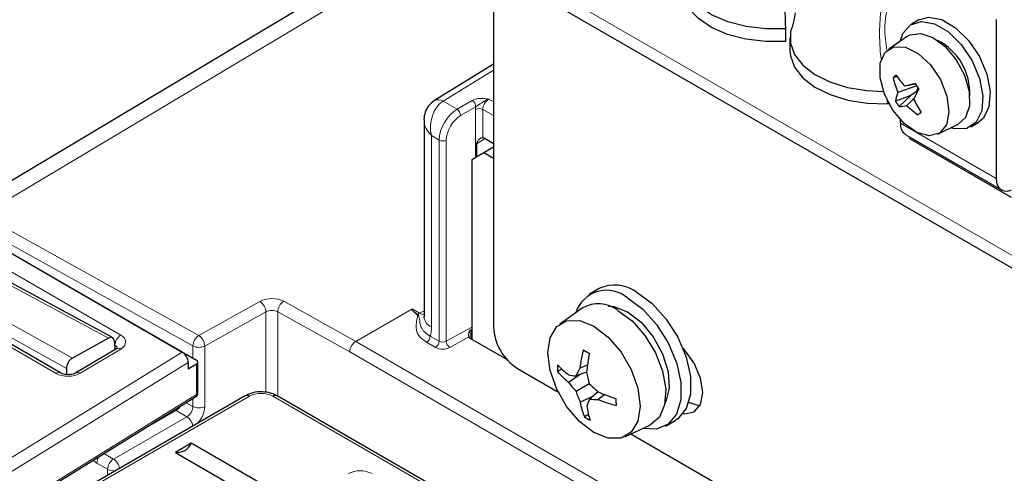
# Paper-space layout 'Blatt4' of a CAD drawing. Header units: millimetres. Extents: x 5 to 418, y 2 to 292.
# Tile 42 of 63: x 96 to 119, y 219 to 230. Entities that reach past the tile are written whole.
import ezdxf

# ---------------------------------------------------------------- set-up
doc = ezdxf.new("R2010")
doc.units = ezdxf.units.MM

psp = doc.layouts.new('Blatt4')

# ---------------------------------------------------------------- linework, layer by layer
at = {"color": 7, "linetype": 'Continuous', "lineweight": 18}
for p, q in [((119.449, 223.805), (103.327, 233.112)), ((105.531, 231.542), (94.648, 225.036)), ((106.721, 228.459), (105.533, 227.724)), ((105.533, 227.724), (105.862, 227.534)), ((105.862, 227.534), (106.223, 227.743)), ((106.612, 227.772), (106.721, 227.709)), ((116.025, 227.662), (116.025, 227.741)), ((106.308, 227.596), (105.947, 227.387)), ((106.301, 226.393), (106.301, 227.531)), ((106.721, 227.385), (106.469, 227.53)), ((106.469, 227.53), (106.469, 226.86)), ((116.338, 227.209), (118.6, 225.902)), ((105.439, 226.807), (105.257, 226.912)), ((105.257, 226.912), (105.257, 222.389)), ((105.439, 222.052), (105.439, 226.807)), ((105.608, 226.806), (105.608, 222.051)), ((106.523, 226.843), (106.323, 226.72)), ((94.648, 225.036), (99.762, 222.187)), ((99.623, 221.94), (94.509, 224.789)), ((97.626, 222.127), (94.934, 223.575)), ((95.264, 223.73), (97.917, 222.198)), ((94.144, 223.119), (96.775, 221.653)), ((96.634, 221.408), (94.005, 222.873)), ((99.762, 222.187), (101.206, 222.992)), ((101.767, 222.995), (103.469, 222.047)), ((96.395, 221.289), (93.742, 222.821)), ((101.347, 222.744), (99.903, 221.939)), ((101.347, 220.841), (101.347, 222.744)), ((101.628, 222.749), (101.628, 220.753)), ((103.329, 221.801), (101.628, 222.749)), ((103.469, 222.047), (104.794, 222.812)), ((104.799, 222.814), (104.979, 222.713)), ((104.979, 222.713), (105.082, 222.774)), ((105.608, 222.051), (106.212, 222.388)), ((105.228, 222.174), (105.439, 222.052)), ((106.142, 222.155), (105.691, 221.903)), ((106.189, 222.328), (106.189, 222.109)), ((97.778, 221.958), (97.775, 221.96)), ((97.777, 221.894), (97.778, 221.958)), ((99.623, 221.657), (99.623, 221.94)), ((99.903, 221.939), (99.903, 220.507)), ((103.469, 222.047), (134.299, 204.249)), ((105.355, 221.905), (105.143, 222.027)), ((90.148, 216.093), (99.372, 221.796)), ((97.917, 221.866), (96.961, 221.295)), ((134.156, 204.005), (103.329, 221.801)), ((99.514, 221.551), (90.294, 215.851)), ((99.71, 220.79), (99.71, 221.511)), ((93.148, 216.733), (99.71, 220.79)), ((100.958, 220.753), (94.311, 216.916)), ((134.409, 201.761), (101.511, 220.753)), ((99.465, 220.599), (99.623, 220.508)), ((99.623, 220.508), (99.623, 220.697)), ((97.748, 219.268), (99.479, 220.267)), ((99.226, 220.414), (98.298, 219.878)), ((99.479, 220.267), (99.226, 220.414)), ((97.522, 219.398), (97.748, 219.268)), ((97.609, 219.024), (97.355, 219.17)), ((97.609, 218.887), (97.609, 219.024))]:
    psp.add_line(p, q, dxfattribs=at)
at = {"color": 7, "linetype": 'Continuous', "lineweight": 25}
for p, q in [((103.51, 232.709), (119.632, 223.402)), ((105.189, 231.739), (94.056, 225.083)), ((106.721, 230.855), (106.721, 222.39)), ((116.769, 229.646), (116.599, 229.548)), ((118.6, 229.659), (118.6, 225.902)), ((113.628, 229.139), (113.628, 229.436)), ((113.726, 229.22), (113.726, 228.923)), ((116.505, 229.261), (116.059, 228.958)), ((106.721, 228.603), (105.327, 227.741)), ((116.258, 228.307), (116.164, 228.28)), ((116.721, 228.086), (116.275, 227.934)), ((116.692, 228.13), (116.439, 228.08)), ((116.707, 227.95), (116.582, 227.863)), ((116.75, 228.044), (116.707, 227.95)), ((116.707, 227.95), (116.744, 227.96)), ((116.582, 227.863), (116.217, 227.729)), ((116.582, 227.863), (116.305, 227.598)), ((116.663, 227.801), (116.484, 227.623)), ((105.082, 227.273), (105.082, 222.634)), ((116.338, 227.209), (116.338, 227.287)), ((116.82, 227.47), (116.756, 227.4)), ((117.218, 226.95), (117.703, 227.185)), ((117.999, 227.123), (118.169, 227.221)), ((106.528, 226.841), (106.721, 226.729)), ((116.462, 226.934), (118.725, 225.628)), ((116.55, 226.883), (116.55, 226.841)), ((116.586, 226.862), (116.55, 226.841)), ((116.55, 226.841), (118.954, 225.454)), ((106.323, 226.72), (106.323, 226.406)), ((106.721, 226.636), (106.495, 226.505)), ((106.495, 226.505), (106.212, 226.342)), ((106.212, 226.342), (106.212, 222.096)), ((106.721, 226.374), (106.495, 226.505)), ((94.211, 224.776), (99.372, 221.796)), ((94.771, 224.458), (99.708, 221.608)), ((97.726, 222.137), (95.031, 223.587)), ((109.216, 223.296), (108.989, 223.165)), ((96.498, 221.301), (93.845, 222.832)), ((108.822, 222.835), (108.288, 222.457)), ((97.626, 222.127), (96.775, 221.653)), ((97.772, 222.046), (97.778, 221.852)), ((107.041, 221.617), (106.192, 222.108)), ((97.817, 221.876), (96.861, 221.305)), ((99.514, 221.551), (99.514, 221.393)), ((99.71, 221.511), (99.514, 221.393)), ((99.743, 220.838), (99.743, 221.559)), ((108.942, 221.489), (108.761, 221.415)), ((96.634, 221.408), (96.636, 221.265)), ((107.287, 221.41), (108.246, 220.856)), ((108.338, 221.391), (108.237, 221.333)), ((108.769, 221.267), (108.498, 221.077)), ((108.923, 221.322), (108.668, 221.232)), ((108.987, 221.047), (108.673, 220.866)), ((93.125, 216.679), (99.687, 220.736)), ((100.858, 220.763), (94.211, 216.926)), ((134.409, 201.829), (101.611, 220.763)), ((109.068, 220.749), (108.772, 220.612)), ((109.195, 220.857), (108.991, 220.682)), ((109.351, 220.792), (109.198, 220.673)), ((108.969, 220.318), (108.87, 220.261)), ((109.825, 219.794), (110.419, 220.067)), ((110.789, 220.047), (111.015, 220.178)), ((109.971, 219.861), (128.045, 209.427)), ((99.583, 219.64), (99.209, 219.424)), ((101.704, 218.415), (99.583, 219.64)), ((99.209, 219.424), (101.33, 218.199))]:
    psp.add_line(p, q, dxfattribs=at)
at = {"color": 7, "linetype": 'Continuous', "lineweight": 25, "flags": 128}
for points in [[(113.628, 229.436), (113.154, 229.433), (112.69, 229.489), (112.257, 229.602), (111.877, 229.766), (111.567, 229.973), (111.342, 230.214), (111.212, 230.478), (111.183, 230.751)], [(113.628, 229.139), (113.153, 229.136), (112.688, 229.192), (112.255, 229.305), (111.875, 229.47), (111.565, 229.678), (111.34, 229.919), (111.211, 230.183), (111.18, 230.393)], [(116.334, 229.145), (116.395, 229.323), (116.575, 229.533), (116.833, 229.613), (117.142, 229.555), (117.468, 229.365), (117.775, 229.063), (118.032, 228.683), (118.208, 228.264), (118.286, 227.854), (118.258, 227.496), (118.125, 227.228), (117.903, 227.081), (117.616, 227.07), (117.517, 227.095)], [(116.769, 229.646), (117.003, 229.711), (117.312, 229.653), (117.638, 229.463), (117.945, 229.161), (118.201, 228.78), (118.378, 228.362), (118.456, 227.952), (118.427, 227.594), (118.295, 227.326), (118.169, 227.221)], [(113.742, 229.371), (113.736, 229.097), (113.834, 228.829), (114.029, 228.579), (114.313, 228.36), (114.672, 228.181), (115.089, 228.051), (115.546, 227.976), (115.933, 227.958)], [(116.505, 229.261), (116.564, 229.295), (116.815, 229.329), (117.103, 229.232), (117.395, 229.015), (117.655, 228.704), (117.851, 228.337), (117.96, 227.958), (117.97, 227.613), (117.877, 227.343), (117.703, 227.185)], [(113.726, 228.923), (113.737, 228.799), (113.834, 228.531), (114.03, 228.281), (114.315, 228.061), (114.675, 227.882), (115.093, 227.753), (115.551, 227.678), (116.025, 227.662)], [(116.156, 227.517), (115.957, 227.894), (115.854, 228.28), (115.86, 228.625), (115.975, 228.881), (116.182, 229.013), (116.455, 229.005), (116.755, 228.856), (117.043, 228.588), (117.28, 228.236), (117.434, 227.848), (117.483, 227.476), (117.422, 227.17), (117.258, 226.973), (117.014, 226.91), (116.722, 226.989), (116.423, 227.201), (116.156, 227.517)], [(118.6, 225.902), (118.609, 225.812), (118.633, 225.734), (118.672, 225.672), (118.725, 225.628), (118.789, 225.604), (118.862, 225.601), (118.942, 225.619), (118.954, 225.624)], [(109.889, 223.076), (110.248, 222.809), (110.577, 222.445), (110.851, 222.013), (111.047, 221.548), (111.149, 221.088), (111.149, 220.67), (111.047, 220.327), (110.851, 220.088), (110.577, 219.972), (110.249, 219.989)], [(110.115, 223.207), (110.474, 222.94), (110.804, 222.576), (111.077, 222.144), (111.273, 221.679), (111.375, 221.219), (111.375, 220.8), (111.273, 220.458), (111.077, 220.219), (111.015, 220.178)], [(109.443, 222.884), (109.568, 222.873), (109.889, 222.749)], [(109.663, 222.782), (109.996, 222.531), (110.3, 222.187), (110.547, 221.779), (110.716, 221.345), (110.791, 220.922), (110.766, 220.548), (110.643, 220.257), (110.432, 220.074), (110.419, 220.067)], [(109.889, 222.749), (110.211, 222.502), (110.497, 222.157), (110.718, 221.753), (110.849, 221.333), (110.876, 220.942), (110.796, 220.624), (110.773, 220.58)], [(109.097, 222.406), (109.434, 222.151), (109.737, 221.797), (109.978, 221.38), (110.133, 220.94), (110.186, 220.52), (110.133, 220.163), (109.978, 219.901), (109.737, 219.762), (109.434, 219.759), (109.097, 219.891), (108.761, 220.147), (108.457, 220.501), (108.216, 220.918), (108.062, 221.358), (108.008, 221.778), (108.062, 222.135), (108.216, 222.397), (108.457, 222.536), (108.761, 222.539), (109.097, 222.406)], [(111.2, 220.341), (111.235, 220.336), (111.464, 220.381), (111.617, 220.557), (111.671, 220.839), (111.617, 221.182), (111.464, 221.536), (111.235, 221.845), (111.2, 221.881)], [(111.334, 220.609), (111.574, 220.532), (111.604, 220.53)]]:
    psp.add_lwpolyline(points, dxfattribs=at)
at = {"color": 7, "linetype": 'Continuous', "lineweight": 18, "flags": 128}
psp.add_lwpolyline([(99.198, 220.434), (99.199, 220.433), (99.226, 220.414)], dxfattribs=at)
at = {"color": 7, "linetype": 'Continuous', "lineweight": 25}
for centre, radius, start, end in [((116.583, 227.922), 1.392, 357.1938, 62.8008), ((117.511, 226.835), 1.976, 130.2971, 132.9912), ((118.61, 228.874), 2.518, 193.6486, 201.9251), ((118.765, 230.126), 3.098, 215.1729, 221.3341), ((123.169, 202.639), 26.317, 104.2675, 104.8167), ((122.555, 224.923), 6.557, 151.8865, 154.2673), ((119.813, 230.154), 3.72, 212.7118, 215.1447), ((117.248, 227.55), 1.047, 158.4992, 170.1679), ((118.358, 229.074), 2.528, 212.1381, 215.7183), ((119.736, 229.339), 3.463, 206.935, 212.8137), ((116.035, 227.318), 0.344, 84.599, 91.704), ((116.247, 228.651), 1.054, 273.1767, 282.9732), ((118.15, 229.376), 2.418, 226.4333, 234.7804), ((111.127, 233.8), 8.523, 311.3319, 311.9564), ((116.632, 227.176), 0.296, 173.7012, 234.9867), ((109.59, 222.488), 0.89, 53.8034, 114.8861), ((109.396, 222.491), 0.765, 49.871, 162.0852), ((109.202, 222.169), 0.767, 53.0871, 119.7347), ((107.95, 222.446), 1.229, 182.6055, 237.3945), ((106.251, 222.22), 0.127, 210.6956, 241.9686), ((112.167, 220.961), 3.436, 165.0445, 172.4167), ((110.667, 224.839), 3.501, 238.6729, 241.3324), ((113.724, 220.848), 4.824, 169.0179, 174.3672), ((99.69, 221.559), 0.0522, 292.2821, 69.4501), ((109.837, 223.039), 2.227, 224.016, 232.9799), ((110.818, 221.45), 2.584, 179.069, 182.5798), ((109.737, 222.597), 1.961, 220.1242, 230.8286), ((109.055, 224.044), 2.839, 258.6393, 262.1546), ((111.196, 220.058), 2.787, 150.8665, 155.0855), ((113.134, 222.162), 4.294, 191.2977, 195.0475), ((111.021, 222.987), 3.164, 217.1327, 222.0861), ((112.017, 224.156), 4.341, 225.7383, 229.4693), ((99.623, 220.838), 0.12, 301.7291, 0), ((111.635, 221.881), 3.131, 198.9207, 203.9206), ((111.176, 225.34), 4.901, 246.1732, 251.4694), ((110.664, 220.95), 1.922, 190.1354, 200.9944), ((111.55, 219.655), 2.758, 158.1228, 161.7167), ((111.075, 220.812), 2.163, 187.7628, 196.8946), ((109.224, 223.519), 2.846, 265.311, 269.4819), ((110.489, 223.917), 3.492, 248.2988, 255.5829), ((113.024, 220.651), 3.407, 179.2941, 181.951), ((110.249, 222.495), 2.625, 238.3001, 241.7052), ((99.254, 219.777), 0.356, 262.6225, 337.3722)]:
    psp.add_arc(centre, radius, start, end, dxfattribs=at)
at = {"color": 7, "linetype": 'Continuous', "lineweight": 18}
for centre, radius, start, end in [((105.416, 227.561), 0.2, 54.473, 116.3466), ((106.118, 227.584), 0.19, 3.5222, 56.4778), ((105.757, 227.376), 0.19, 3.5222, 56.4778), ((106.385, 227.366), 0.185, 62.6565, 116.7662), ((105.524, 226.971), 0.185, 242.6565, 296.7662), ((101.036, 222.731), 0.311, 2.4434, 56.9842), ((101.93, 222.74), 0.303, 122.7331, 178.4165), ((104.871, 222.797), 0.13, 292.9002, 298.2282), ((105.281, 222.192), 0.602, 120.068, 125.3974), ((105.369, 222.655), 0.288, 184.1293, 247.1908), ((98.087, 221.94), 0.309, 123.2782, 176.7218), ((99.926, 221.932), 0.303, 122.7331, 178.4165), ((99.592, 221.926), 0.311, 2.4434, 56.9842), ((105.044, 222.182), 0.184, 302.6055, 357.3945), ((99.765, 222.214), 0.308, 242.6565, 296.7662), ((105.255, 222.06), 0.184, 302.6055, 357.3945), ((105.524, 222.234), 0.37, 242.6565, 296.7662), ((105.524, 222.216), 0.185, 242.6565, 296.7662), ((105.795, 222.059), 0.187, 182.4792, 236.3611), ((97.859, 221.787), 0.0978, 53.4463, 115.2978), ((96.456, 221.209), 0.101, 66.3518, 127.1652), ((96.902, 221.216), 0.0983, 53.5326, 114.4088), ((99.651, 220.784), 0.0593, 307.033, 6.4015), ((99.684, 220.844), 0.0594, 295.3879, 354.638), ((100.899, 220.673), 0.0988, 53.7667, 114.9229), ((101.234, 220.219), 0.601, 62.6097, 117.3903), ((101.569, 220.673), 0.0988, 65.0771, 126.2333), ((99.071, 220.656), 0.288, 302.617, 329.1655), ((99.765, 220.782), 0.308, 242.6565, 296.7662), ((99.3, 219.999), 0.322, 8.5478, 56.2075), ((97.652, 219.159), 0.297, 145.3983, 177.7728), ((97.916, 219.01), 0.308, 123.2297, 177.3477), ((97.568, 219), 0.322, 8.5488, 56.2075), ((97.749, 219.296), 0.306, 242.6392, 278.069), ((103.574, 218.381), 0.609, 62.6097, 117.3903)]:
    psp.add_arc(centre, radius, start, end, dxfattribs=at)
for centre, major_axis, ratio, start_param, end_param in [((105.682, 227.157), (0.075, 0.62), 0.711534, 0.508747, 2.06209), ((106.615, 227.61), (0.104, 0.171), 0.593269, 0.817532, 2.370875), ((105.87, 227.049), (0.306, 0.516), 0.585386, 0.809949, 2.363293), ((106.531, 227.659), (0.164, 0.275), 0.587369, 2.129687, 2.36515), ((105.682, 227.157), (0.574, -0.244), 0.711486, 3.451775, 4.220945), ((105.953, 226.999), (0.246, 0.412), 0.587369, 0.811807, 2.36515), ((101.484, 222.832), (0.4, 0.006), 0.567125, 0.776972, 2.330315), ((101.486, 222.667), (0.2, 0.006), 0.556803, 0.769129, 2.322472), ((133.969, 206.072), (29.173, -16.739), 0.012594, 3.134276, 3.245579), ((133.969, 205.974), (29.175, -16.837), 0.015112, 3.139988, 3.244167), ((104.974, 223.043), (-0.193, 0.351), 0.561851, 2.385329, 2.760573), ((104.55, 222.798), (-0.5, 0.866), 0.577385, 3.638524, 3.926922), ((97.634, 222.029), (0.4, 0.006), 0.586914, 5.488451, 7.058943), ((97.637, 221.867), (0.2, 0.013), 0.594995, 6.213605, 7.030373), ((103.47, 221.883), (0.099, 0.174), 0.582397, 0.780876, 2.351672), ((96.678, 221.458), (0.4, 0.006), 0.587278, 3.918268, 5.48876), ((99.477, 220.429), (0.105, 0.17), 0.597161, 3.963072, 5.516415), ((99.616, 220.346), (0.205, 0.343), 0.587369, 4.355212, 5.506743), ((97.356, 219.497), (-0.2, 0.346), 0.577557, 2.032287, 2.356124)]:
    psp.add_ellipse(centre, major_axis=major_axis, ratio=ratio, start_param=start_param, end_param=end_param, dxfattribs=at)
at = {"color": 7, "linetype": 'Continuous', "lineweight": 25}
for centre, major_axis, ratio, start_param, end_param in [((106.528, 226.677), (-0.1, 0.173), 0.577206, 5.498021, 5.920687), ((97.628, 221.963), (0.1, 0.173), 0.597356, 5.516245, 7.069286), ((99.372, 221.633), (-0.1, 0.173), 0.577206, 3.92692, 5.498021), ((96.778, 221.488), (0.1, 0.173), 0.597356, 0.78563, 2.356426)]:
    psp.add_ellipse(centre, major_axis=major_axis, ratio=ratio, start_param=start_param, end_param=end_param, dxfattribs=at)
for points, knots in [([(113.628, 229.436), (113.626, 229.504), (113.618, 229.707), (113.609, 230.039), (113.601, 230.426), (113.599, 230.737), (113.6, 231.007), (113.604, 231.325), (113.613, 231.651), (113.625, 231.871), (113.628, 231.945)], [0, 0, 0, 0, 0.070095, 0.210728, 0.352898, 0.496631, 0.568761, 0.675752, 0.891323, 1, 1, 1, 1]), ([(113.851, 229.811), (113.841, 229.752), (113.817, 229.602), (113.77, 229.457), (113.742, 229.371)], [0, 0, 0, 0, 0.3995245, 1, 1, 1, 1]), ([(105.327, 227.741), (105.278, 227.703), (105.183, 227.629), (105.107, 227.468), (105.075, 227.342), (105.084, 227.272), (105.086, 227.259)], [0, 0, 0, 0, 0.327599, 0.627276, 0.932056, 1, 1, 1, 1]), ([(106.469, 226.86), (106.459, 226.859), (106.435, 226.856), (106.388, 226.827), (106.351, 226.785), (106.327, 226.745), (106.324, 226.727), (106.323, 226.72)], [0, 0, 0, 0, 0.184814, 0.419643, 0.753688, 0.897154, 1, 1, 1, 1]), ([(104.794, 222.812), (104.795, 222.812), (104.796, 222.813), (104.798, 222.813), (104.799, 222.814)], [0, 0, 0, 0, 0.406049, 1, 1, 1, 1]), ([(105.082, 222.634), (105.08, 222.617), (105.078, 222.591), (105.079, 222.597), (105.08, 222.599)], [0, 0, 0, 0, 0.6527942, 1, 1, 1, 1]), ([(106.189, 222.328), (106.185, 222.325), (106.169, 222.312), (106.145, 222.27), (106.131, 222.217), (106.133, 222.175), (106.14, 222.16), (106.142, 222.155)], [0, 0, 0, 0, 0.088688, 0.310836, 0.666165, 0.886872, 1, 1, 1, 1]), ([(97.842, 221.894), (97.842, 221.895), (97.844, 221.9), (97.837, 221.888), (97.822, 221.879), (97.817, 221.876)], [0, 0, 0, 0, 0.08835, 0.689055, 1, 1, 1, 1]), ([(96.861, 221.305), (96.848, 221.298), (96.82, 221.284), (96.755, 221.266), (96.678, 221.259), (96.6, 221.265), (96.535, 221.282), (96.51, 221.295), (96.498, 221.301)], [0, 0, 0, 0, 0.155821, 0.320202, 0.499299, 0.686612, 0.853481, 1, 1, 1, 1]), ([(101.611, 220.763), (101.569, 220.783), (101.465, 220.834), (101.264, 220.864), (101.04, 220.846), (100.917, 220.79), (100.858, 220.763)], [0, 0, 0, 0, 0.186415, 0.463421, 0.742596, 1, 1, 1, 1])]:
    psp.add_open_spline(points, degree=3, knots=knots, dxfattribs=at)
at = {"color": 7, "linetype": 'Continuous', "lineweight": 18}
for points, knots in [([(115.885, 228.708), (115.883, 228.722), (115.865, 228.843), (115.853, 229.011), (115.845, 229.212), (115.843, 229.407), (115.852, 229.644), (115.883, 229.915), (115.924, 230.13), (115.97, 230.314), (116.001, 230.41), (116.019, 230.468)], [0, 0, 0, 0, 0.021335, 0.178224, 0.256998, 0.334059, 0.488783, 0.645496, 0.804152, 0.88377, 1, 1, 1, 1]), ([(116.177, 230.413), (116.155, 230.352), (116.029, 229.995), (115.916, 229.508), (116.006, 229.008), (116.022, 228.92)], [0, 0, 0, 0, 0.144938, 0.848543, 1, 1, 1, 1]), ([(106.223, 227.743), (106.247, 227.754), (106.295, 227.776), (106.398, 227.792), (106.5, 227.789), (106.573, 227.778), (106.606, 227.773), (106.612, 227.772), (106.612, 227.772)], [0, 0, 0, 0, 0.22002, 0.439403, 0.75362, 0.956412, 0.99524, 1, 1, 1, 1]), ([(106.612, 227.772), (106.612, 227.771), (106.608, 227.77), (106.601, 227.768), (106.586, 227.763), (106.568, 227.756), (106.545, 227.745), (106.522, 227.733), (106.501, 227.721), (106.477, 227.706), (106.452, 227.69), (106.425, 227.672), (106.404, 227.659), (106.387, 227.648), (106.374, 227.641), (106.361, 227.633), (106.349, 227.625), (106.334, 227.615), (106.32, 227.606), (106.311, 227.598), (106.308, 227.596)], [0, 0, 0, 0, 0.00527, 0.035662, 0.066099, 0.136904, 0.208401, 0.280756, 0.35374, 0.415849, 0.519649, 0.602939, 0.686232, 0.728175, 0.770174, 0.812444, 0.854873, 0.890811, 0.963305, 1, 1, 1, 1]), ([(105.143, 222.027), (105.084, 222.069), (104.966, 222.154), (104.876, 222.345), (104.896, 222.503), (104.925, 222.612), (104.931, 222.644), (104.931, 222.662), (104.927, 222.672), (104.923, 222.676), (104.921, 222.678)], [0, 0, 0, 0, 0.2350999, 0.4693593, 0.8410987, 0.9151671, 0.9549557, 0.9781331, 0.9928315, 1, 1, 1, 1]), ([(104.932, 222.683), (104.935, 222.681), (104.941, 222.676), (104.951, 222.665), (104.96, 222.646), (104.968, 222.616), (104.982, 222.524), (104.99, 222.416), (105.075, 222.271), (105.177, 222.206), (105.228, 222.174)], [0, 0, 0, 0, 0.010541, 0.030651, 0.059504, 0.105698, 0.187604, 0.566144, 0.786068, 1, 1, 1, 1])]:
    psp.add_open_spline(points, degree=3, knots=knots, dxfattribs=at)

doc.saveas('drawing.dxf')
